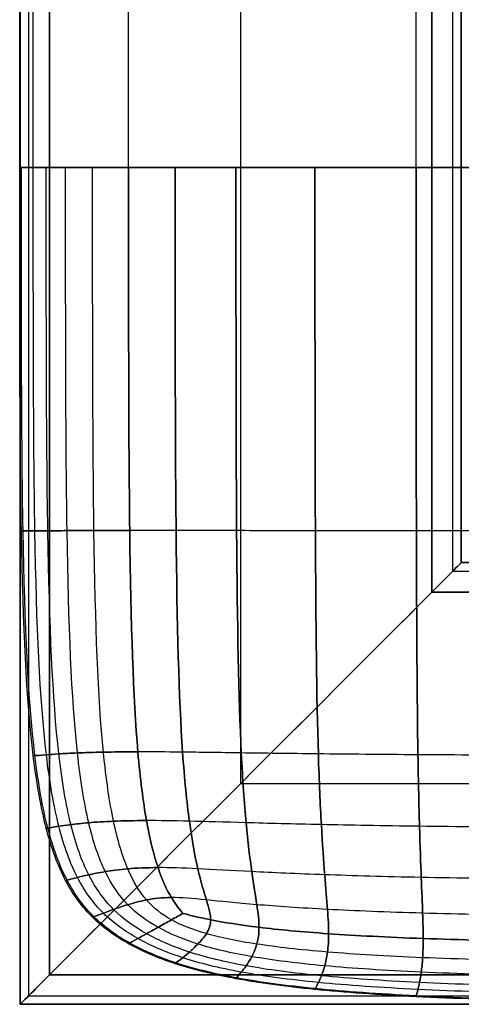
# Model space of a CAD drawing. Header units: millimetres. Extents: x -27 to 2025, y -13 to 813.
# Tile 1 of 118: x -1 to 29, y 0 to 67. Entities that reach past the tile are written whole.
import ezdxf

# ---------------------------------------------------------------- set-up
doc = ezdxf.new("R2010")
doc.units = ezdxf.units.MM
doc.layers.add('Cushion', color=7, linetype='Continuous', true_color=0x000000)
doc.layers.add('Wood', color=7, linetype='Continuous', true_color=0x000000)

msp = doc.modelspace()

# ---------------------------------------------------------------- linework, layer by layer
at = {"layer": 'Cushion'}
for points, knots in [([(-0.995, 56.843, 332.599), (-0.995, 77.032, 332.599), (-0.995, 133.482, 332.599), (-0.995, 201.018, 332.599), (-0.995, 232.293, 332.599), (-0.995, 294.844, 332.599), (-0.995, 400, 332.599), (-0.995, 505.156, 332.599), (-0.995, 567.707, 332.599), (-0.995, 598.982, 332.599), (-0.995, 666.518, 332.599), (-0.995, 722.968, 332.599), (-0.995, 743.157, 332.599)], [0, 0, 0, 0, 1, 2, 2, 2, 3, 4, 4, 4, 5, 6, 6, 6, 6]), ([(-0.07, 56.843, 322.484), (-0.07, 77.032, 322.437), (-0.07, 133.482, 322.39), (-0.07, 201.018, 322.39), (-0.07, 232.293, 322.39), (-0.07, 294.844, 322.39), (-0.07, 400, 322.39), (-0.07, 505.156, 322.39), (-0.07, 567.707, 322.39), (-0.07, 598.982, 322.39), (-0.07, 666.518, 322.39), (-0.07, 722.968, 322.437), (-0.07, 743.157, 322.484)], [0, 0, 0, 0, 1, 2, 2, 2, 3, 4, 4, 4, 5, 6, 6, 6, 6]), ([(-0.07, 56.843, 341.089), (-0.07, 77.032, 341.153), (-0.07, 133.482, 341.216), (-0.07, 201.018, 341.216), (-0.07, 232.293, 341.216), (-0.07, 294.844, 341.216), (-0.07, 400, 341.216), (-0.07, 505.156, 341.216), (-0.07, 567.707, 341.216), (-0.07, 598.982, 341.216), (-0.07, 666.518, 341.216), (-0.07, 722.968, 341.153), (-0.07, 743.157, 341.089)], [0, 0, 0, 0, 1, 2, 2, 2, 3, 4, 4, 4, 5, 6, 6, 6, 6]), ([(6.407, 56.843, 311.246), (6.407, 77.032, 310.871), (6.407, 133.482, 310.497), (6.407, 201.018, 310.497), (6.407, 232.293, 310.497), (6.407, 294.844, 310.497), (6.407, 400, 310.497), (6.407, 505.156, 310.497), (6.407, 567.707, 310.497), (6.407, 598.982, 310.497), (6.407, 666.518, 310.497), (6.407, 722.968, 310.871), (6.407, 743.157, 311.246)], [0, 0, 0, 0, 1, 2, 2, 2, 3, 4, 4, 4, 5, 6, 6, 6, 6]), ([(6.407, 56.843, 350.502), (6.407, 77.032, 351.009), (6.407, 133.482, 351.517), (6.407, 201.018, 351.517), (6.407, 232.293, 351.517), (6.407, 294.844, 351.517), (6.407, 400, 351.517), (6.407, 505.156, 351.517), (6.407, 567.707, 351.517), (6.407, 598.982, 351.517), (6.407, 666.518, 351.517), (6.407, 722.968, 351.009), (6.407, 743.157, 350.502)], [0, 0, 0, 0, 1, 2, 2, 2, 3, 4, 4, 4, 5, 6, 6, 6, 6]), ([(25.962, 56.843, 300.397), (25.962, 77.032, 299.274), (25.962, 133.482, 298.151), (25.962, 201.018, 298.151), (25.962, 232.293, 298.151), (25.962, 294.844, 298.151), (25.962, 400, 298.151), (25.962, 505.156, 298.151), (25.962, 567.707, 298.151), (25.962, 598.982, 298.151), (25.962, 666.518, 298.151), (25.962, 722.968, 299.274), (25.962, 743.157, 300.397)], [0, 0, 0, 0, 1, 2, 2, 2, 3, 4, 4, 4, 5, 6, 6, 6, 6]), ([(25.962, 56.843, 362.612), (25.962, 77.032, 364.133), (25.962, 133.482, 365.654), (25.962, 201.018, 365.654), (25.962, 232.293, 365.654), (25.962, 294.844, 365.654), (25.962, 400, 365.654), (25.962, 505.156, 365.654), (25.962, 567.707, 365.654), (25.962, 598.982, 365.654), (25.962, 666.518, 365.654), (25.962, 722.968, 364.133), (25.962, 743.157, 362.612)], [0, 0, 0, 0, 1, 2, 2, 2, 3, 4, 4, 4, 5, 6, 6, 6, 6]), ([(6.407, 56.843, 350.502), (5.482, 56.843, 349.587), (3.863, 56.843, 347.846), (2.041, 56.843, 345.446), (0.74, 56.843, 343.208), (-0.417, 56.843, 340.37), (-0.995, 56.843, 336.966), (-0.995, 56.843, 332.699), (-0.995, 56.843, 327.834), (-0.417, 56.843, 323.414), (0.74, 56.843, 319.738), (2.041, 56.843, 316.931), (3.863, 56.843, 314.093), (5.482, 56.843, 312.194), (6.407, 56.843, 311.246)], [-1, -1, -1, -1, -0.875, -0.75, -0.625, -0.5, -0.25, 0, 0.25, 0.5, 0.625, 0.75, 0.875, 1, 1, 1, 1]), ([(6.407, 4.116, 332.599), (5.482, 4.631, 332.599), (3.863, 5.789, 332.599), (2.041, 8.24, 332.599), (0.74, 11.734, 332.599), (-0.417, 18.22, 332.599), (-0.995, 30.578, 332.599), (-0.995, 46.749, 332.599), (-0.995, 56.843, 332.599)], [0, 0, 0, 0, 0.125, 0.25, 0.375, 0.5, 0.75, 1, 1, 1, 1]), ([(6.487, 4.161, 336.868), (5.566, 4.672, 336.868), (3.955, 5.824, 336.87), (2.142, 8.265, 336.879), (0.847, 11.749, 336.89), (-0.304, 18.226, 336.905), (-0.88, 30.578, 336.922), (-0.88, 46.749, 336.932), (-0.88, 56.843, 336.936)], [0, 0, 0, 0, 0.125, 0.25, 0.375, 0.5, 0.75, 1, 1, 1, 1]), ([(6.487, 4.161, 327.828), (5.566, 4.672, 327.828), (3.955, 5.824, 327.826), (2.142, 8.265, 327.816), (0.847, 11.749, 327.803), (-0.304, 18.226, 327.786), (-0.88, 30.578, 327.771), (-0.88, 46.749, 327.764), (-0.88, 56.843, 327.761)], [0, 0, 0, 0, 0.125, 0.25, 0.375, 0.5, 0.75, 1, 1, 1, 1]), ([(7.041, 4.469, 340.549), (6.155, 4.962, 340.549), (4.602, 6.071, 340.567), (2.852, 8.442, 340.632), (1.601, 11.859, 340.719), (0.487, 18.262, 340.844), (-0.07, 30.578, 340.978), (-0.07, 46.749, 341.057), (-0.07, 56.843, 341.089)], [0, 0, 0, 0, 0.125, 0.25, 0.375, 0.5, 0.75, 1, 1, 1, 1]), ([(7.041, 4.469, 323.024), (6.155, 4.962, 323.024), (4.602, 6.071, 323.002), (2.852, 8.442, 322.924), (1.601, 11.859, 322.823), (0.487, 18.262, 322.686), (-0.07, 30.578, 322.565), (-0.07, 46.749, 322.507), (-0.07, 56.843, 322.484)], [0, 0, 0, 0, 0.125, 0.25, 0.375, 0.5, 0.75, 1, 1, 1, 1]), ([(7.628, 4.796, 342.17), (6.78, 5.267, 342.17), (5.296, 6.328, 342.206), (3.622, 8.623, 342.335), (2.421, 11.97, 342.505), (1.348, 18.299, 342.749), (0.812, 30.578, 343.01), (0.812, 46.749, 343.165), (0.812, 56.843, 343.227)], [0, 0, 0, 0, 0.125, 0.25, 0.375, 0.5, 0.75, 1, 1, 1, 1]), ([(7.628, 4.796, 320.784), (6.78, 5.267, 320.784), (5.296, 6.328, 320.74), (3.622, 8.623, 320.585), (2.421, 11.97, 320.389), (1.348, 18.299, 320.125), (0.812, 30.578, 319.89), (0.812, 46.749, 319.776), (0.812, 56.843, 319.73)], [0, 0, 0, 0, 0.125, 0.25, 0.375, 0.5, 0.75, 1, 1, 1, 1]), ([(8.41, 5.23, 343.634), (7.629, 5.664, 343.634), (6.274, 6.647, 343.704), (4.754, 8.832, 343.94), (3.642, 12.093, 344.236), (2.632, 18.34, 344.651), (2.128, 30.578, 345.099), (2.128, 46.749, 345.366), (2.128, 56.843, 345.473)], [0, 0, 0, 0, 0.125, 0.25, 0.375, 0.5, 0.75, 1, 1, 1, 1]), ([(8.41, 5.23, 318.746), (7.629, 5.664, 318.746), (6.274, 6.647, 318.66), (4.754, 8.832, 318.376), (3.642, 12.093, 318.04), (2.632, 18.34, 317.6), (2.128, 30.578, 317.202), (2.128, 46.749, 317.005), (2.128, 56.843, 316.926)], [0, 0, 0, 0, 0.125, 0.25, 0.375, 0.5, 0.75, 1, 1, 1, 1]), ([(9.319, 5.736, 344.915), (8.661, 6.102, 344.915), (7.57, 6.96, 345.058), (6.311, 9.015, 345.465), (5.341, 12.193, 345.937), (4.423, 18.374, 346.582), (3.964, 30.578, 347.287), (3.964, 46.749, 347.711), (3.964, 56.843, 347.881)], [0, 0, 0, 0, 0.125, 0.25, 0.375, 0.5, 0.75, 1, 1, 1, 1]), ([(9.319, 5.736, 316.994), (8.661, 6.102, 316.994), (7.57, 6.96, 316.813), (6.311, 9.015, 316.327), (5.341, 12.193, 315.806), (4.423, 18.374, 315.143), (3.964, 30.578, 314.53), (3.964, 46.749, 314.217), (3.964, 56.843, 314.091)], [0, 0, 0, 0, 0.125, 0.25, 0.375, 0.5, 0.75, 1, 1, 1, 1]), ([(10.109, 6.175, 345.829), (9.932, 6.368, 345.92), (9.324, 7.105, 346.267), (8.385, 9.094, 346.927), (7.596, 12.234, 347.635), (6.804, 18.387, 348.574), (6.407, 30.578, 349.615), (6.407, 46.749, 350.249), (6.407, 56.843, 350.502)], [0, 0, 0, 0, 0.125, 0.25, 0.375, 0.5, 0.75, 1, 1, 1, 1]), ([(6.407, 56.843, 311.246), (6.407, 46.749, 311.433), (6.407, 30.578, 311.901), (6.804, 18.387, 312.786), (7.596, 12.234, 313.713), (8.385, 9.094, 314.468), (9.324, 7.105, 315.232), (9.932, 6.369, 315.668), (10.109, 6.175, 315.787)], [-1, -1, -1, -1, -0.75, -0.5, -0.375, -0.25, -0.125, 0, 0, 0, 0]), ([(10.109, 6.175, 315.787), (9.932, 6.369, 315.668), (9.324, 7.105, 315.232), (8.385, 9.094, 314.468), (7.596, 12.234, 313.713), (6.804, 18.387, 312.786), (6.407, 30.578, 311.901), (6.407, 46.749, 311.433), (6.407, 56.843, 311.246)], [-1, -1, -1, -1, -0.875, -0.75, -0.625, -0.5, -0.25, 0, 0, 0, 0]), ([(6.407, 56.843, 311.246), (7.333, 56.843, 310.298), (9.415, 56.843, 308.405), (13.503, 56.843, 305.617), (18.83, 56.843, 302.923), (27.944, 56.843, 299.515), (43.788, 56.843, 295.705), (62.663, 56.843, 293.365), (74.012, 56.843, 292.429)], [-1, -1, -1, -1, -0.875, -0.75, -0.625, -0.5, -0.25, 0, 0, 0, 0]), ([(74.012, 56.843, 373.035), (62.663, 56.843, 371.767), (43.788, 56.843, 368.598), (27.944, 56.843, 363.668), (18.83, 56.843, 359.513), (13.503, 56.843, 356.384), (9.415, 56.843, 353.335), (7.333, 56.843, 351.417), (6.407, 56.843, 350.502)], [0, 0, 0, 0, 0.25, 0.5, 0.625, 0.75, 0.875, 1, 1, 1, 1]), ([(6.407, 56.843, 350.502), (6.407, 46.749, 350.249), (6.407, 30.578, 349.615), (6.804, 18.387, 348.574), (7.596, 12.234, 347.635), (8.385, 9.094, 346.927), (9.324, 7.105, 346.267), (9.932, 6.368, 345.92), (10.109, 6.175, 345.829)], [-1, -1, -1, -1, -0.75, -0.5, -0.375, -0.25, -0.125, 0, 0, 0, 0]), ([(9.576, 56.843, 308.413), (9.576, 46.749, 308.679), (9.576, 30.578, 309.342), (9.892, 18.374, 310.555), (10.523, 12.193, 311.786), (11.112, 9.015, 312.814), (11.738, 6.96, 313.921), (11.993, 6.102, 314.746), (11.993, 5.736, 315.213)], [0, 0, 0, 0, 0.25, 0.5, 0.625, 0.75, 0.875, 1, 1, 1, 1]), ([(11.993, 5.736, 346.29), (11.993, 6.102, 346.661), (11.738, 6.96, 347.343), (11.112, 9.015, 348.34), (10.523, 12.193, 349.345), (9.892, 18.374, 350.646), (9.576, 30.578, 352.105), (9.576, 46.749, 353.004), (9.576, 56.843, 353.364)], [0, 0, 0, 0, 0.125, 0.25, 0.375, 0.5, 0.75, 1, 1, 1, 1]), ([(13.71, 56.843, 305.632), (13.71, 46.749, 305.989), (13.71, 30.578, 306.881), (13.937, 18.34, 308.465), (14.392, 12.093, 310.027), (14.789, 8.832, 311.342), (15.159, 6.647, 312.797), (15.278, 5.664, 313.887), (15.278, 5.23, 314.469)], [0, 0, 0, 0, 0.25, 0.5, 0.625, 0.75, 0.875, 1, 1, 1, 1]), ([(15.278, 5.23, 346.935), (15.278, 5.664, 347.412), (15.159, 6.647, 348.348), (14.789, 8.832, 349.713), (14.392, 12.093, 351.05), (13.937, 18.34, 352.762), (13.71, 30.578, 354.706), (13.71, 46.749, 355.914), (13.71, 56.843, 356.398)], [0, 0, 0, 0, 0.125, 0.25, 0.375, 0.5, 0.75, 1, 1, 1, 1]), ([(19.081, 56.843, 302.946), (19.081, 46.749, 303.403), (19.081, 30.578, 304.546), (19.224, 18.299, 306.527), (19.511, 11.97, 308.433), (19.75, 8.623, 310.024), (19.951, 6.328, 311.776), (20.012, 5.267, 313.055), (20.012, 4.796, 313.723)], [0, 0, 0, 0, 0.25, 0.5, 0.625, 0.75, 0.875, 1, 1, 1, 1]), ([(20.012, 4.796, 347.634), (20.012, 5.267, 348.201), (19.951, 6.328, 349.341), (19.75, 8.623, 351.046), (19.511, 11.97, 352.721), (19.224, 18.299, 354.875), (19.081, 30.578, 357.344), (19.081, 46.749, 358.892), (19.081, 56.843, 359.511)], [0, 0, 0, 0, 0.125, 0.25, 0.375, 0.5, 0.75, 1, 1, 1, 1]), ([(25.962, 56.843, 300.397), (25.962, 46.749, 300.959), (25.962, 30.578, 302.363), (26.037, 18.262, 304.752), (26.187, 11.859, 307.004), (26.311, 8.442, 308.854), (26.412, 6.071, 310.86), (26.442, 4.962, 312.295), (26.442, 4.469, 313.036)], [0, 0, 0, 0, 0.25, 0.5, 0.625, 0.75, 0.875, 1, 1, 1, 1]), ([(26.442, 4.469, 348.331), (26.442, 4.962, 348.98), (26.412, 6.071, 350.304), (26.311, 8.442, 352.323), (26.187, 11.859, 354.33), (26.037, 18.262, 356.935), (25.962, 30.578, 359.949), (25.962, 46.749, 361.851), (25.962, 56.843, 362.612)], [0, 0, 0, 0, 0.125, 0.25, 0.375, 0.5, 0.75, 1, 1, 1, 1]), ([(6.487, 32.183, 349.565), (5.566, 32.183, 348.767), (3.955, 32.181, 347.229), (2.142, 32.174, 345.06), (0.847, 32.165, 342.987), (-0.304, 32.155, 340.296), (-0.88, 32.149, 336.966), (-0.88, 32.149, 332.699), (-0.88, 32.149, 327.834), (-0.304, 32.155, 323.471), (0.847, 32.165, 319.91), (2.142, 32.174, 317.229), (3.955, 32.181, 314.567), (5.566, 32.183, 312.822), (6.487, 32.183, 311.961)], [-1, -1, -1, -1, -0.875, -0.75, -0.625, -0.5, -0.25, 0, 0.25, 0.5, 0.625, 0.75, 0.875, 1, 1, 1, 1]), ([(74.012, 32.149, 295.882), (62.663, 32.149, 296.648), (43.788, 32.149, 298.564), (27.953, 32.155, 301.736), (18.858, 32.165, 304.631), (13.549, 32.174, 306.954), (9.478, 32.181, 309.403), (7.407, 32.183, 311.1), (6.487, 32.183, 311.961)], [0, 0, 0, 0, 0.25, 0.5, 0.625, 0.75, 0.875, 1, 1, 1, 1]), ([(74.012, 32.149, 368.404), (62.663, 32.149, 367.366), (43.788, 32.149, 364.771), (27.953, 32.155, 360.705), (18.858, 32.165, 357.243), (13.549, 32.174, 354.613), (9.478, 32.181, 352.02), (7.407, 32.183, 350.364), (6.487, 32.183, 349.565)], [0, 0, 0, 0, 0.25, 0.5, 0.625, 0.75, 0.875, 1, 1, 1, 1]), ([(7.041, 17.149, 348.331), (6.155, 17.149, 347.681), (4.602, 17.132, 346.407), (2.852, 17.076, 344.54), (1.601, 17.007, 342.688), (0.487, 16.924, 340.196), (-0.07, 16.882, 336.966), (-0.07, 16.882, 332.699), (-0.07, 16.882, 327.834), (0.487, 16.924, 323.564), (1.601, 17.007, 320.189), (2.852, 17.076, 317.707), (4.602, 17.132, 315.305), (6.155, 17.149, 313.777), (7.041, 17.149, 313.036)], [-1, -1, -1, -1, -0.875, -0.75, -0.625, -0.5, -0.25, 0, 0.25, 0.5, 0.625, 0.75, 0.875, 1, 1, 1, 1]), ([(74.012, 16.882, 300.397), (62.663, 16.882, 300.959), (43.788, 16.882, 302.363), (28.019, 16.924, 304.752), (19.055, 17.007, 307.004), (13.866, 17.076, 308.854), (9.922, 17.132, 310.86), (7.928, 17.149, 312.295), (7.041, 17.149, 313.036)], [0, 0, 0, 0, 0.25, 0.5, 0.625, 0.75, 0.875, 1, 1, 1, 1]), ([(74.012, 16.882, 362.612), (62.663, 16.882, 361.851), (43.788, 16.882, 359.949), (28.019, 16.924, 356.935), (19.055, 17.007, 354.33), (13.866, 17.076, 352.323), (9.922, 17.132, 350.304), (7.928, 17.149, 348.98), (7.041, 17.149, 348.331)], [0, 0, 0, 0, 0.25, 0.5, 0.625, 0.75, 0.875, 1, 1, 1, 1]), ([(7.628, 12.48, 347.634), (6.78, 12.48, 347.067), (5.296, 12.446, 345.94), (3.622, 12.334, 344.244), (2.421, 12.201, 342.517), (1.348, 12.042, 340.139), (0.812, 11.962, 336.966), (0.812, 11.962, 332.699), (0.812, 11.962, 327.834), (1.348, 12.042, 323.626), (2.421, 12.201, 320.374), (3.622, 12.334, 318.022), (5.296, 12.446, 315.786), (6.78, 12.48, 314.391), (7.628, 12.48, 313.723)], [-1, -1, -1, -1, -0.875, -0.75, -0.625, -0.5, -0.25, 0, 0.25, 0.5, 0.625, 0.75, 0.875, 1, 1, 1, 1]), ([(74.012, 11.962, 302.946), (62.663, 11.962, 303.403), (43.788, 11.962, 304.546), (28.085, 12.042, 306.527), (19.255, 12.201, 308.433), (14.192, 12.334, 310.024), (10.385, 12.446, 311.776), (8.477, 12.48, 313.055), (7.628, 12.48, 313.723)], [0, 0, 0, 0, 0.25, 0.5, 0.625, 0.75, 0.875, 1, 1, 1, 1]), ([(74.012, 11.962, 359.511), (62.663, 11.962, 358.892), (43.788, 11.962, 357.344), (28.085, 12.042, 354.875), (19.255, 12.201, 352.721), (14.192, 12.334, 351.046), (10.385, 12.446, 349.341), (8.477, 12.48, 348.201), (7.628, 12.48, 347.634)], [0, 0, 0, 0, 0.25, 0.5, 0.625, 0.75, 0.875, 1, 1, 1, 1]), ([(8.41, 9.286, 346.935), (7.629, 9.286, 346.458), (6.274, 9.22, 345.487), (4.754, 9.014, 343.964), (3.642, 8.793, 342.358), (2.632, 8.54, 340.086), (2.128, 8.414, 336.966), (2.128, 8.414, 332.699), (2.128, 8.414, 327.834), (2.632, 8.54, 323.687), (3.642, 8.793, 320.557), (4.754, 9.014, 318.339), (6.274, 9.22, 316.289), (7.629, 9.286, 315.051), (8.41, 9.286, 314.469)], [-1, -1, -1, -1, -0.875, -0.75, -0.625, -0.5, -0.25, 0, 0.25, 0.5, 0.625, 0.75, 0.875, 1, 1, 1, 1]), ([(74.012, 8.414, 305.632), (62.663, 8.414, 305.989), (43.788, 8.414, 306.881), (28.159, 8.54, 308.465), (19.476, 8.793, 310.027), (14.568, 9.014, 311.342), (10.958, 9.22, 312.797), (9.19, 9.286, 313.887), (8.41, 9.286, 314.469)], [0, 0, 0, 0, 0.25, 0.5, 0.625, 0.75, 0.875, 1, 1, 1, 1]), ([(74.012, 8.414, 356.398), (62.663, 8.414, 355.914), (43.788, 8.414, 354.706), (28.159, 8.54, 352.762), (19.476, 8.793, 351.05), (14.568, 9.014, 349.713), (10.958, 9.22, 348.348), (9.19, 9.286, 347.412), (8.41, 9.286, 346.935)], [0, 0, 0, 0, 0.25, 0.5, 0.625, 0.75, 0.875, 1, 1, 1, 1]), ([(9.319, 7.252, 346.29), (8.661, 7.252, 345.92), (7.57, 7.11, 345.118), (6.311, 6.762, 343.749), (5.341, 6.435, 342.241), (4.423, 6.084, 340.048), (3.964, 5.908, 336.966), (3.964, 5.908, 332.699), (3.964, 5.908, 327.834), (4.423, 6.084, 323.733), (5.341, 6.435, 320.696), (6.311, 6.762, 318.595), (7.57, 7.11, 316.727), (8.661, 7.252, 315.681), (9.319, 7.253, 315.213)], [-1, -1, -1, -1, -0.875, -0.75, -0.625, -0.5, -0.25, 0, 0.25, 0.5, 0.625, 0.75, 0.875, 1, 1, 1, 1]), ([(74.012, 5.908, 308.413), (62.663, 5.908, 308.679), (43.788, 5.908, 309.342), (28.219, 6.084, 310.555), (19.655, 6.435, 311.786), (14.897, 6.762, 312.814), (11.52, 7.11, 313.921), (9.978, 7.253, 314.746), (9.319, 7.253, 315.213)], [0, 0, 0, 0, 0.25, 0.5, 0.625, 0.75, 0.875, 1, 1, 1, 1]), ([(74.012, 5.908, 353.364), (62.663, 5.908, 353.004), (43.788, 5.908, 352.105), (28.219, 6.084, 350.646), (19.655, 6.435, 349.345), (14.897, 6.762, 348.34), (11.52, 7.11, 347.343), (9.978, 7.252, 346.661), (9.319, 7.252, 346.29)], [0, 0, 0, 0, 0.25, 0.5, 0.625, 0.75, 0.875, 1, 1, 1, 1]), ([(10.109, 6.175, 315.787), (9.932, 6.078, 316.029), (9.324, 5.738, 316.919), (8.385, 5.216, 318.701), (7.596, 4.778, 320.751), (6.804, 4.337, 323.752), (6.407, 4.116, 327.834), (6.407, 4.116, 332.699), (6.407, 4.116, 336.966), (6.804, 4.337, 340.032), (7.596, 4.778, 342.196), (8.385, 5.216, 343.662), (9.324, 5.738, 344.962), (9.931, 6.077, 345.64), (10.109, 6.175, 345.829)], [-1, -1, -1, -1, -0.875, -0.75, -0.625, -0.5, -0.25, 0, 0.25, 0.5, 0.625, 0.75, 0.875, 1, 1, 1, 1]), ([(10.109, 6.175, 345.829), (9.931, 6.077, 345.64), (9.324, 5.738, 344.962), (8.385, 5.216, 343.662), (7.596, 4.778, 342.196), (6.804, 4.337, 340.032), (6.407, 4.116, 336.966), (6.407, 4.116, 332.699), (6.407, 4.116, 327.834), (6.804, 4.337, 323.752), (7.596, 4.778, 320.751), (8.385, 5.216, 318.701), (9.324, 5.738, 316.919), (9.932, 6.078, 316.029), (10.109, 6.175, 315.787)], [-1, -1, -1, -1, -0.875, -0.75, -0.625, -0.5, -0.25, 0, 0.25, 0.5, 0.625, 0.75, 0.875, 1, 1, 1, 1]), ([(74.012, 4.116, 350.502), (62.663, 4.116, 350.249), (43.788, 4.116, 349.615), (28.243, 4.337, 348.574), (19.729, 4.778, 347.635), (15.04, 5.216, 346.927), (11.782, 5.738, 346.267), (10.454, 6.077, 345.92), (10.109, 6.175, 345.829)], [0, 0, 0, 0, 0.25, 0.5, 0.625, 0.75, 0.875, 1, 1, 1, 1]), ([(10.109, 6.175, 315.787), (10.455, 6.078, 315.668), (11.782, 5.738, 315.232), (15.04, 5.216, 314.468), (19.729, 4.778, 313.713), (28.243, 4.337, 312.786), (43.788, 4.116, 311.901), (62.663, 4.116, 311.433), (74.012, 4.116, 311.246)], [-1, -1, -1, -1, -0.875, -0.75, -0.625, -0.5, -0.25, 0, 0, 0, 0]), ([(74.012, 4.116, 311.246), (62.663, 4.116, 311.433), (43.788, 4.116, 311.901), (28.243, 4.337, 312.786), (19.729, 4.778, 313.713), (15.04, 5.216, 314.468), (11.782, 5.738, 315.232), (10.455, 6.078, 315.668), (10.109, 6.175, 315.787)], [0, 0, 0, 0, 0.25, 0.5, 0.625, 0.75, 0.875, 1, 1, 1, 1]), ([(10.109, 6.175, 345.829), (10.454, 6.077, 345.92), (11.782, 5.738, 346.267), (15.04, 5.216, 346.927), (19.729, 4.778, 347.635), (28.243, 4.337, 348.574), (43.788, 4.116, 349.615), (62.663, 4.116, 350.249), (74.012, 4.116, 350.502)], [-1, -1, -1, -1, -0.875, -0.75, -0.625, -0.5, -0.25, 0, 0, 0, 0]), ([(74.012, 2.758, 347.881), (62.663, 2.758, 347.711), (43.788, 2.758, 347.287), (28.219, 3.013, 346.582), (19.655, 3.523, 345.937), (14.897, 4.063, 345.465), (11.52, 4.763, 345.058), (9.977, 5.37, 344.915), (9.319, 5.736, 344.915)], [0, 0, 0, 0, 0.25, 0.5, 0.625, 0.75, 0.875, 1, 1, 1, 1]), ([(74.012, 2.758, 314.091), (62.663, 2.758, 314.217), (43.788, 2.758, 314.53), (28.219, 3.013, 315.143), (19.655, 3.523, 315.806), (14.897, 4.063, 316.327), (11.52, 4.763, 316.813), (9.978, 5.37, 316.994), (9.319, 5.736, 316.994)], [0, 0, 0, 0, 0.25, 0.5, 0.625, 0.75, 0.875, 1, 1, 1, 1]), ([(11.993, 5.736, 346.29), (11.993, 5.37, 345.92), (11.738, 4.763, 345.118), (11.112, 4.063, 343.749), (10.523, 3.523, 342.241), (9.892, 3.013, 340.048), (9.576, 2.758, 336.966), (9.576, 2.758, 332.699), (9.576, 2.758, 327.834), (9.892, 3.013, 323.733), (10.523, 3.523, 320.696), (11.112, 4.063, 318.595), (11.738, 4.763, 316.727), (11.993, 5.37, 315.681), (11.993, 5.736, 315.213)], [-1, -1, -1, -1, -0.875, -0.75, -0.625, -0.5, -0.25, 0, 0.25, 0.5, 0.625, 0.75, 0.875, 1, 1, 1, 1]), ([(74.012, 1.005, 343.227), (62.663, 1.005, 343.165), (43.788, 1.005, 343.01), (28.085, 1.303, 342.749), (19.255, 1.9, 342.505), (14.192, 2.568, 342.335), (10.385, 3.498, 342.206), (8.477, 4.324, 342.17), (7.628, 4.796, 342.17)], [0, 0, 0, 0, 0.25, 0.5, 0.625, 0.75, 0.875, 1, 1, 1, 1]), ([(74.012, 1.005, 319.73), (62.663, 1.005, 319.776), (43.788, 1.005, 319.89), (28.085, 1.303, 320.125), (19.255, 1.9, 320.389), (14.192, 2.568, 320.585), (10.385, 3.498, 320.74), (8.477, 4.324, 320.784), (7.628, 4.796, 320.784)], [0, 0, 0, 0, 0.25, 0.5, 0.625, 0.75, 0.875, 1, 1, 1, 1]), ([(74.012, 1.737, 345.473), (62.663, 1.737, 345.366), (43.788, 1.737, 345.099), (28.159, 2.017, 344.651), (19.476, 2.579, 344.236), (14.568, 3.197, 343.94), (10.958, 4.042, 343.704), (9.19, 4.796, 343.634), (8.41, 5.23, 343.634)], [0, 0, 0, 0, 0.25, 0.5, 0.625, 0.75, 0.875, 1, 1, 1, 1]), ([(74.012, 1.737, 316.926), (62.663, 1.737, 317.005), (43.788, 1.737, 317.202), (28.159, 2.017, 317.6), (19.476, 2.579, 318.04), (14.568, 3.197, 318.376), (10.958, 4.042, 318.66), (9.19, 4.796, 318.746), (8.41, 5.23, 318.746)], [0, 0, 0, 0, 0.25, 0.5, 0.625, 0.75, 0.875, 1, 1, 1, 1]), ([(15.278, 5.23, 346.935), (15.278, 4.796, 346.458), (15.159, 4.042, 345.487), (14.789, 3.197, 343.964), (14.392, 2.579, 342.358), (13.937, 2.017, 340.086), (13.71, 1.737, 336.966), (13.71, 1.737, 332.699), (13.71, 1.737, 327.834), (13.937, 2.017, 323.687), (14.392, 2.579, 320.557), (14.789, 3.197, 318.339), (15.159, 4.042, 316.289), (15.278, 4.796, 315.051), (15.278, 5.23, 314.469)], [-1, -1, -1, -1, -0.875, -0.75, -0.625, -0.5, -0.25, 0, 0.25, 0.5, 0.625, 0.75, 0.875, 1, 1, 1, 1]), ([(20.012, 4.796, 347.634), (20.012, 4.324, 347.067), (19.951, 3.498, 345.94), (19.75, 2.568, 344.244), (19.511, 1.9, 342.517), (19.224, 1.303, 340.139), (19.081, 1.005, 336.966), (19.081, 1.005, 332.699), (19.081, 1.005, 327.834), (19.224, 1.303, 323.626), (19.511, 1.9, 320.374), (19.75, 2.568, 318.022), (19.951, 3.498, 315.786), (20.012, 4.324, 314.391), (20.012, 4.796, 313.723)], [-1, -1, -1, -1, -0.875, -0.75, -0.625, -0.5, -0.25, 0, 0.25, 0.5, 0.625, 0.75, 0.875, 1, 1, 1, 1]), ([(74.012, 0, 332.599), (62.663, 0, 332.599), (43.788, 0, 332.599), (27.944, 0.322, 332.599), (18.83, 0.965, 332.599), (13.503, 1.688, 332.599), (9.415, 2.701, 332.599), (7.333, 3.602, 332.599), (6.407, 4.116, 332.599)], [0, 0, 0, 0, 0.25, 0.5, 0.625, 0.75, 0.875, 1, 1, 1, 1]), ([(74.012, 0.064, 336.936), (62.663, 0.064, 336.932), (43.788, 0.064, 336.922), (27.953, 0.384, 336.905), (18.858, 1.025, 336.89), (13.549, 1.745, 336.879), (9.478, 2.753, 336.87), (7.407, 3.649, 336.868), (6.487, 4.161, 336.868)], [0, 0, 0, 0, 0.25, 0.5, 0.625, 0.75, 0.875, 1, 1, 1, 1]), ([(74.012, 0.064, 327.761), (62.663, 0.064, 327.764), (43.788, 0.064, 327.771), (27.953, 0.384, 327.786), (18.858, 1.025, 327.803), (13.549, 1.745, 327.816), (9.478, 2.753, 327.826), (7.407, 3.649, 327.828), (6.487, 4.161, 327.828)], [0, 0, 0, 0, 0.25, 0.5, 0.625, 0.75, 0.875, 1, 1, 1, 1]), ([(74.012, 0.515, 341.089), (62.663, 0.515, 341.057), (43.788, 0.515, 340.978), (28.019, 0.824, 340.844), (19.055, 1.444, 340.719), (13.866, 2.14, 340.632), (9.922, 3.112, 340.567), (7.928, 3.976, 340.549), (7.041, 4.469, 340.549)], [0, 0, 0, 0, 0.25, 0.5, 0.625, 0.75, 0.875, 1, 1, 1, 1]), ([(74.012, 0.515, 322.484), (62.663, 0.515, 322.507), (43.788, 0.515, 322.565), (28.019, 0.824, 322.686), (19.055, 1.444, 322.823), (13.866, 2.14, 322.924), (9.922, 3.112, 323.002), (7.928, 3.976, 323.024), (7.041, 4.469, 323.024)], [0, 0, 0, 0, 0.25, 0.5, 0.625, 0.75, 0.875, 1, 1, 1, 1]), ([(26.442, 4.469, 348.331), (26.442, 3.976, 347.681), (26.412, 3.112, 346.407), (26.311, 2.14, 344.54), (26.187, 1.444, 342.688), (26.037, 0.824, 340.196), (25.962, 0.515, 336.966), (25.962, 0.515, 332.699), (25.962, 0.515, 327.834), (26.037, 0.824, 323.564), (26.187, 1.444, 320.189), (26.311, 2.14, 317.707), (26.412, 3.112, 315.305), (26.442, 3.976, 313.777), (26.442, 4.469, 313.036)], [-1, -1, -1, -1, -0.875, -0.75, -0.625, -0.5, -0.25, 0, 0.25, 0.5, 0.625, 0.75, 0.875, 1, 1, 1, 1])]:
    msp.add_open_spline(points, degree=3, knots=knots, dxfattribs=at)
msp.add_open_spline([(74.012, 56.843, 292.429), (51.314, 56.843, 294.301), (21.213, 56.843, 299.917), (4.557, 56.843, 311.222), (-0.995, 56.843, 322.671), (-0.995, 56.843, 332.997), (-0.995, 56.843, 340.935), (4.557, 56.843, 349.796), (21.213, 56.843, 362.893), (51.314, 56.843, 370.499), (74.012, 56.843, 373.035)], degree=3, dxfattribs=at)
at = {"layer": 'Wood'}
for points, degree in [([(-0.968, 0, 222), (-0.968, 266.667, 222), (-0.968, 533.333, 222), (-0.968, 800, 222)], 3), ([(-0.968, 800, 278), (-0.968, 533.333, 278), (-0.968, 266.667, 278), (-0.968, 0, 278)], 3), ([(-0.968, 0, 278), (-0.968, 400, 278), (-0.968, 800, 278)], 2), ([(-0.968, 800, 222), (-0.968, 400, 222), (-0.968, 0, 222)], 2), ([(-0.968, 0, 250), (-0.968, 400, 250), (-0.968, 800, 250)], 2), ([(-0.382, 0.586, 220.586), (-0.382, 266.862, 220.586), (-0.382, 533.138, 220.586), (-0.382, 799.414, 220.586)], 3), ([(-0.382, 0.586, 279.414), (-0.382, 266.862, 279.414), (-0.382, 533.138, 279.414), (-0.382, 799.414, 279.414)], 3), ([(1.032, 798, 220), (1.032, 532.667, 220), (1.032, 267.333, 220), (1.032, 2, 220)], 3), ([(1.032, 2, 280), (1.032, 267.333, 280), (1.032, 532.667, 280), (1.032, 798, 280)], 3), ([(1.032, 798, 280), (1.032, 400, 280), (1.032, 2, 280)], 2), ([(1.032, 2, 220), (1.032, 400, 220), (1.032, 798, 220)], 2), ([(14.032, 15, 280), (14.032, 400, 280), (14.032, 785, 280)], 2), ([(14.032, 15, 220), (14.032, 400, 220), (14.032, 785, 220)], 2), ([(27.032, 772, 280), (27.032, 524, 280), (27.032, 276, 280), (27.032, 28, 280)], 3), ([(27.032, 28, 220), (27.032, 276, 220), (27.032, 524, 220), (27.032, 772, 220)], 3), ([(27.032, 28, 280), (27.032, 400, 280), (27.032, 772, 280)], 2), ([(27.032, 772, 220), (27.032, 400, 220), (27.032, 28, 220)], 2), ([(28.446, 29.414, 279.414), (28.446, 276.471, 279.414), (28.446, 523.529, 279.414), (28.446, 770.586, 279.414)], 3), ([(28.446, 29.414, 220.586), (28.446, 276.471, 220.586), (28.446, 523.529, 220.586), (28.446, 770.586, 220.586)], 3), ([(29.032, 30, 278), (29.032, 276.667, 278), (29.032, 523.333, 278), (29.032, 770, 278)], 3), ([(29.032, 770, 222), (29.032, 523.333, 222), (29.032, 276.667, 222), (29.032, 30, 222)], 3), ([(29.032, 30, 222), (29.032, 400, 222), (29.032, 770, 222)], 2), ([(29.032, 770, 278), (29.032, 400, 278), (29.032, 30, 278)], 2), ([(29.032, 30, 250), (29.032, 400, 250), (29.032, 770, 250)], 2), ([(29.032, 30, 222), (29.032, 30, 250), (29.032, 30, 278)], 2), ([(29.032, 30, 278), (29.032, 30, 250), (29.032, 30, 222)], 2), ([(29.032, 30, 278), (29.032, 30, 250), (29.032, 30, 222)], 2), ([(29.032, 30, 222), (675.698, 30, 222), (1322.365, 30, 222), (1969.032, 30, 222)], 3), ([(1969.032, 30, 278), (1322.365, 30, 278), (675.698, 30, 278), (29.032, 30, 278)], 3), ([(29.032, 30, 222), (29.032, 30, 250), (29.032, 30, 278)], 2), ([(28.446, 29.414, 220.586), (675.503, 29.414, 220.586), (1322.56, 29.414, 220.586), (1969.618, 29.414, 220.586)], 3), ([(28.446, 29.414, 279.414), (675.503, 29.414, 279.414), (1322.56, 29.414, 279.414), (1969.618, 29.414, 279.414)], 3), ([(1.032, 2, 220), (14.032, 15, 220), (27.032, 28, 220)], 2), ([(27.032, 28, 280), (14.032, 15, 280), (1.032, 2, 280)], 2), ([(1.032, 2, 280), (9.698, 10.667, 280), (18.365, 19.333, 280), (27.032, 28, 280)], 3), ([(27.032, 28, 220), (18.365, 19.333, 220), (9.698, 10.667, 220), (1.032, 2, 220)], 3), ([(1.032, 2, 280), (14.032, 15, 280), (27.032, 28, 280)], 2), ([(27.032, 28, 220), (14.032, 15, 220), (1.032, 2, 220)], 2), ([(27.032, 28, 280), (18.365, 19.333, 280), (9.698, 10.667, 280), (1.032, 2, 280)], 3), ([(1.032, 2, 220), (9.698, 10.667, 220), (18.365, 19.333, 220), (27.032, 28, 220)], 3), ([(1971.032, 28, 220), (1323.032, 28, 220), (675.032, 28, 220), (27.032, 28, 220)], 3), ([(27.032, 28, 280), (675.032, 28, 280), (1323.032, 28, 280), (1971.032, 28, 280)], 3), ([(1971.032, 28, 280), (999.032, 28, 280), (27.032, 28, 280)], 2), ([(27.032, 28, 220), (999.032, 28, 220), (1971.032, 28, 220)], 2), ([(14.896, 15.865, 220), (14.896, 15.865, 250), (14.896, 15.865, 280)], 2), ([(14.896, 15.865, 220), (14.896, 15.865, 250), (14.896, 15.865, 280)], 2), ([(14.032, 15, 280), (999.032, 15, 280), (1984.032, 15, 280)], 2), ([(14.032, 15, 220), (999.032, 15, 220), (1984.032, 15, 220)], 2), ([(1997.032, 2, 280), (1331.698, 2, 280), (666.365, 2, 280), (1.032, 2, 280)], 3), ([(1.032, 2, 220), (666.365, 2, 220), (1331.698, 2, 220), (1997.032, 2, 220)], 3), ([(1.032, 2, 280), (999.032, 2, 280), (1997.032, 2, 280)], 2), ([(1997.032, 2, 220), (999.032, 2, 220), (1.032, 2, 220)], 2), ([(-0.968, 0, 278), (-0.968, 0, 250), (-0.968, 0, 222)], 2), ([(-0.968, 0, 222), (-0.968, 0, 250), (-0.968, 0, 278)], 2), ([(-0.968, 0, 222), (-0.968, 0, 250), (-0.968, 0, 278)], 2), ([(-0.968, 0, 278), (665.698, 0, 278), (1332.365, 0, 278), (1999.032, 0, 278)], 3), ([(1999.032, 0, 222), (1332.365, 0, 222), (665.698, 0, 222), (-0.968, 0, 222)], 3), ([(-0.968, 0, 278), (-0.968, 0, 250), (-0.968, 0, 222)], 2), ([(-0.382, 0.586, 279.414), (665.894, 0.586, 279.414), (1332.17, 0.586, 279.414), (1998.446, 0.586, 279.414)], 3), ([(-0.382, 0.586, 220.586), (665.894, 0.586, 220.586), (1332.17, 0.586, 220.586), (1998.446, 0.586, 220.586)], 3), ([(-0.968, 0, 222), (999.032, 0, 222), (1999.032, 0, 222)], 2), ([(1999.032, 0, 278), (999.032, 0, 278), (-0.968, 0, 278)], 2), ([(-0.968, 0, 250), (999.032, 0, 250), (1999.032, 0, 250)], 2)]:
    msp.add_open_spline(points, degree=degree, dxfattribs=at)
for points, knots in [([(27.032, 28, 220), (27.473, 28.441, 220), (27.939, 28.907, 220.148), (28.7, 29.668, 220.792), (29.032, 30, 221.322), (29.032, 30, 222)], [-3.861737, -3.861737, -3.861737, -3.861737, -1.909594, -1.909594, 0, 0, 0, 0]), ([(29.032, 30, 278), (29.032, 30, 278.677), (28.7, 29.668, 279.209), (27.939, 28.907, 279.852), (27.473, 28.441, 280), (27.032, 28, 280)], [-3.76414, -3.76414, -3.76414, -3.76414, -1.903388, -1.903388, 0, 0, 0, 0]), ([(27.032, 28, 280), (27.473, 28.441, 280), (27.939, 28.907, 279.852), (28.7, 29.668, 279.209), (29.032, 30, 278.677), (29.032, 30, 278)], [0, 0, 0, 0, 1.903388, 1.903388, 3.76414, 3.76414, 3.76414, 3.76414]), ([(29.032, 30, 222), (29.032, 30, 221.322), (28.7, 29.668, 220.792), (27.939, 28.907, 220.148), (27.473, 28.441, 220), (27.032, 28, 220)], [0, 0, 0, 0, 1.909594, 1.909594, 3.861737, 3.861737, 3.861737, 3.861737]), ([(27.032, 28, 280), (27.458, 28.426, 280), (27.904, 28.873, 279.863), (28.675, 29.643, 279.247), (29.032, 30, 278.704), (29.032, 30, 278)], [-3.823283, -3.823283, -3.823283, -3.823283, -1.956773, -1.956773, 0, 0, 0, 0]), ([(29.032, 30, 222), (29.032, 30, 221.296), (28.675, 29.643, 220.753), (27.905, 28.873, 220.137), (27.458, 28.426, 220), (27.032, 28, 220)], [-3.807929, -3.807929, -3.807929, -3.807929, -1.859199, -1.859199, 0, 0, 0, 0]), ([(27.032, 28, 220), (27.458, 28.426, 220), (27.905, 28.873, 220.137), (28.675, 29.643, 220.753), (29.032, 30, 221.296), (29.032, 30, 222)], [0, 0, 0, 0, 1.859199, 1.859199, 3.807929, 3.807929, 3.807929, 3.807929]), ([(29.032, 30, 278), (29.032, 30, 278.704), (28.675, 29.643, 279.247), (27.904, 28.873, 279.863), (27.458, 28.426, 280), (27.032, 28, 280)], [0, 0, 0, 0, 1.956773, 1.956773, 3.823283, 3.823283, 3.823283, 3.823283]), ([(-0.968, 0, 222), (-0.969, -0.001, 221.322), (-0.634, 0.334, 220.787), (0.129, 1.098, 220.147), (0.591, 1.559, 220), (1.032, 2, 220)], [-3.837907, -3.837907, -3.837907, -3.837907, -1.964304, -1.964304, -0.07136, -0.07136, -0.07136, -0.07136]), ([(1.032, 2, 280), (0.592, 1.56, 280), (0.129, 1.097, 279.853), (-0.634, 0.334, 279.213), (-0.969, -0.001, 278.679), (-0.968, 0, 278)], [-3.907862, -3.907862, -3.907862, -3.907862, -1.968646, -1.968646, -0.046709, -0.046709, -0.046709, -0.046709]), ([(1.032, 2, 220), (0.591, 1.559, 220), (0.129, 1.098, 220.147), (-0.634, 0.334, 220.787), (-0.969, -0.001, 221.322), (-0.968, 0, 222)], [0.07136, 0.07136, 0.07136, 0.07136, 1.964304, 1.964304, 3.837907, 3.837907, 3.837907, 3.837907]), ([(-0.968, 0, 278), (-0.969, -0.001, 278.679), (-0.634, 0.334, 279.213), (0.129, 1.097, 279.853), (0.592, 1.56, 280), (1.032, 2, 280)], [0.046709, 0.046709, 0.046709, 0.046709, 1.968646, 1.968646, 3.907862, 3.907862, 3.907862, 3.907862]), ([(-0.968, 0, 278), (-0.969, -0.001, 278.707), (-0.607, 0.361, 279.254), (0.165, 1.133, 279.864), (0.608, 1.576, 280), (1.032, 2, 280)], [-3.881893, -3.881893, -3.881893, -3.881893, -1.916247, -1.916247, -0.072227, -0.072227, -0.072227, -0.072227]), ([(1.032, 2, 220), (0.608, 1.576, 220), (0.165, 1.133, 220.136), (-0.607, 0.361, 220.746), (-0.969, -0.001, 221.294), (-0.968, 0, 222)], [-3.870502, -3.870502, -3.870502, -3.870502, -2.019096, -2.019096, -0.046061, -0.046061, -0.046061, -0.046061]), ([(1.032, 2, 280), (0.608, 1.576, 280), (0.165, 1.133, 279.864), (-0.607, 0.361, 279.254), (-0.969, -0.001, 278.707), (-0.968, 0, 278)], [0.072227, 0.072227, 0.072227, 0.072227, 1.916247, 1.916247, 3.881893, 3.881893, 3.881893, 3.881893]), ([(-0.968, 0, 222), (-0.969, -0.001, 221.294), (-0.607, 0.361, 220.746), (0.165, 1.133, 220.136), (0.608, 1.576, 220), (1.032, 2, 220)], [0.046061, 0.046061, 0.046061, 0.046061, 2.019096, 2.019096, 3.870502, 3.870502, 3.870502, 3.870502])]:
    msp.add_open_spline(points, degree=3, knots=knots, dxfattribs=at)
for points, weights in [([(-0.968, 0, 222), (-0.968, 0, 221.999), (-0.968, 0, 221.999)], [1, 0.99987983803, 0.999759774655]), ([(-0.968, 0, 278), (-0.968, 0, 278.001), (-0.968, 0, 278.002)], [1, 0.999843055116, 0.999686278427])]:
    msp.add_rational_spline(points, weights, degree=2, dxfattribs=at)

doc.saveas('drawing.dxf')
